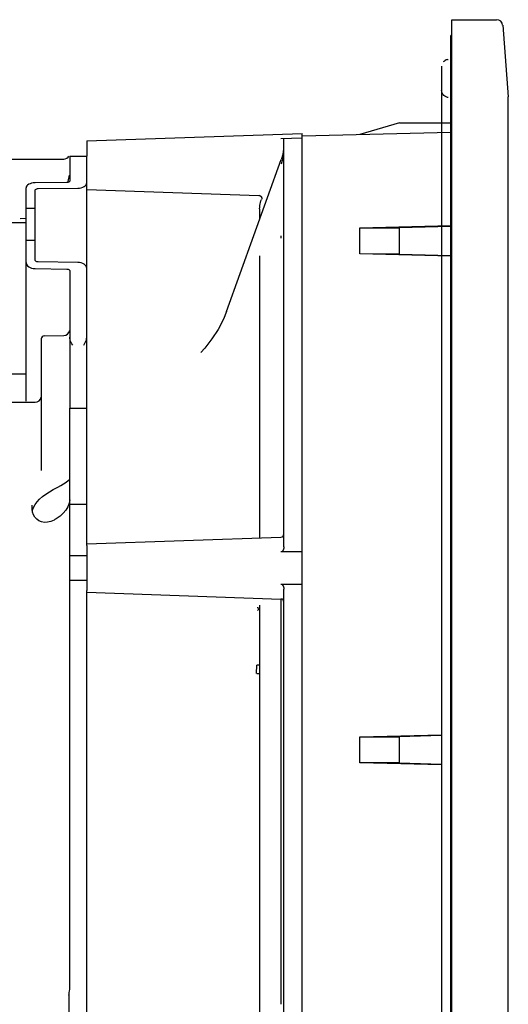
# Model space of a CAD drawing. Header units: inches. Extents: x 0 to 56.7, y 0 to 36.7.
# Tile 3 of 22: x 3.9 to 7.1, y 18 to 24.4. Entities that reach past the tile are written whole.
import ezdxf

# ---------------------------------------------------------------- set-up
doc = ezdxf.new("R2010")
doc.units = ezdxf.units.IN
doc.header["$LTSCALE"] = 3.116667
doc.header["$MEASUREMENT"] = 0
doc.layers.get('0').update_dxf_attribs({"linetype": 'CONTINUOUS'})

msp = doc.modelspace()

# ---------------------------------------------------------------- linework, layer by layer
at = {"color": 6, "linetype": 'Continuous'}
for p, q in [((6.7311, 11.8786), (6.7311, 24.3872)), ((6.7311, 24.3872), (7.0215, 24.3872)), ((7.0608, 24.3509), (7.0973, 23.887)), ((6.7233, 11.592), (6.7233, 24.2849)), ((6.7311, 24.2849), (6.7233, 24.2849)), ((6.6776, 24.1147), (6.6849, 24.1208)), ((6.6934, 24.1254), (6.6849, 24.1208)), ((6.7026, 24.1282), (6.6934, 24.1254)), ((6.7026, 24.1282), (6.7076, 24.1288)), ((6.6642, 24.0834), (6.6642, 11.7951)), ((6.6643, 24.0851), (6.6643, 24.0834)), ((6.6651, 23.9198), (6.6642, 23.9289)), ((7.0973, 12.0922), (7.0973, 23.887)), ((6.3913, 23.7179), (6.1327, 23.6414)), ((6.3913, 23.7179), (6.7233, 23.7179)), ((4.3611, 23.5998), (5.7587, 23.6486)), ((5.6216, 23.6147), (5.7587, 23.6195)), ((5.6406, 20.962), (5.6406, 23.6154)), ((5.7587, 23.6316), (6.7233, 23.6568)), ((5.7587, 12.3305), (5.7587, 23.6486)), ((4.3611, 23.5998), (4.3611, 23.5014)), ((5.6392, 23.55), (5.636, 23.5275)), ((5.6242, 23.4826), (5.6227, 23.4785)), ((5.631, 23.505), (5.6242, 23.4826)), ((5.636, 23.5275), (5.631, 23.505)), ((5.2686, 22.4922), (5.6227, 23.4785)), ((5.628, 23.4647), (5.6225, 23.4478)), ((4.3611, 23.2849), (5.4781, 23.2459)), ((5.497, 23.2282), (5.4969, 23.2244)), ((5.4831, 23.1592), (5.4831, 23.0929)), ((6.1327, 23.0357), (6.7233, 23.0498)), ((6.1327, 22.8648), (6.1327, 23.0357)), ((6.1327, 23.0357), (6.3913, 23.0357)), ((6.7233, 23.0445), (6.3913, 23.0357)), ((6.3913, 22.8647), (6.3913, 23.0357)), ((5.4831, 22.8528), (5.4831, 21.0209)), ((6.3913, 22.8647), (6.1327, 22.8648)), ((6.7233, 22.8507), (6.1327, 22.8648)), ((6.3913, 22.8647), (6.7233, 22.8559)), ((5.2686, 22.4922), (5.2479, 22.4413)), ((5.2479, 22.4413), (5.2137, 22.3752)), ((5.1269, 22.2537), (5.1006, 22.2243)), ((4.3611, 20.9817), (5.6216, 21.0257)), ((4.3611, 20.9697), (4.3611, 20.6788)), ((5.7587, 20.9299), (5.6216, 20.9286)), ((4.3611, 20.6668), (5.6216, 20.6227)), ((5.6216, 20.7199), (5.7587, 20.7186)), ((5.6406, 15.2927), (5.6406, 20.6865)), ((5.6231, 17.9896), (5.6224, 20.6227)), ((5.4716, 20.5508), (5.4697, 20.5487)), ((5.4781, 20.5624), (5.4801, 20.5607)), ((5.4831, 20.5826), (5.4831, 15.3966)), ((5.4635, 20.1382), (5.4645, 20.1934)), ((6.1327, 19.7286), (6.6642, 19.7413)), ((6.1327, 19.7286), (6.3913, 19.7286)), ((6.1327, 19.5577), (6.1327, 19.7286)), ((6.6642, 19.7359), (6.3913, 19.7286)), ((6.3913, 19.5576), (6.3913, 19.7286)), ((6.3913, 19.5576), (6.1327, 19.5577)), ((6.6642, 19.545), (6.1327, 19.5577)), ((6.3913, 19.5576), (6.6642, 19.5504))]:
    msp.add_line(p, q, dxfattribs=at)
at = {"color": 7, "linetype": 'Continuous'}
for p, q in [((1.3611, 23.4817), (4.2115, 23.4817)), ((4.2509, 23.5014), (4.2509, 23.3404)), ((4.2509, 23.5014), (4.3611, 23.5014)), ((4.3611, 22.7727), (4.3611, 23.5014)), ((4.2399, 23.335), (4.2481, 23.3763)), ((3.9674, 21.908), (3.9674, 23.2939)), ((4.2315, 23.3294), (4.0254, 23.3273)), ((4.0458, 23.2902), (4.3031, 23.2927)), ((4.2383, 23.3302), (4.2399, 23.335)), ((4.0264, 22.8259), (4.0264, 23.2789)), ((4.0264, 23.1614), (3.9674, 23.1614)), ((3.928, 23.0954), (3.9674, 23.098)), ((3.9674, 23.0683), (1.7233, 23.0683)), ((3.9674, 22.9556), (4.0264, 22.9556)), ((4.3031, 22.81), (4.0458, 22.8129)), ((4.0254, 22.7695), (4.2315, 22.7671)), ((4.2509, 22.7539), (4.2509, 21.9708)), ((4.3611, 20.9697), (4.3611, 22.7709)), ((4.0852, 22.3324), (4.2122, 22.3347)), ((4.0658, 22.3127), (4.0658, 21.4579)), ((3.9674, 22.0841), (1.7233, 22.0841)), ((4.2508, 21.9614), (4.2503, 21.924)), ((4.2509, 21.9708), (4.2508, 21.9614)), ((3.7713, 21.9025), (4.0264, 21.9025)), ((4.2503, 21.924), (4.2502, 21.8652)), ((4.2509, 18.093), (4.2509, 21.8629)), ((4.251, 21.863), (4.3609, 21.863)), ((4.1694, 21.3481), (4.1733, 21.3501)), ((4.1733, 21.3501), (4.1918, 21.3602)), ((4.0068, 21.2054), (4.0068, 21.2333)), ((4.0088, 21.1869), (4.0068, 21.2055)), ((4.0082, 21.1926), (4.0091, 21.2)), ((4.0091, 21.2), (4.0152, 21.2185)), ((4.3611, 21.2376), (4.2509, 21.2376)), ((4.1497, 21.1362), (4.1281, 21.1267)), ((4.1542, 21.1388), (4.1497, 21.1362)), ((4.1542, 21.1388), (4.1542, 21.1388)), ((4.3611, 20.903), (4.2509, 20.903)), ((4.2509, 20.7455), (4.3611, 20.7455)), ((4.3611, 15.3004), (4.3611, 20.6788)), ((4.2456, 18.049), (4.2456, 17.9302))]:
    msp.add_line(p, q, dxfattribs=at)
at = {"color": 6, "linetype": 'Continuous'}
for points in [[(6.6643, 24.0845), (6.6642, 24.0828), (6.6642, 24.0818)], [(6.6932, 23.8853), (6.6851, 23.8897), (6.678, 23.8956), (6.6721, 23.9027), (6.6678, 23.9109), (6.6651, 23.9198)], [(6.7076, 23.8818), (6.702, 23.8826), (6.6932, 23.8853)], [(5.6386, 23.5165), (5.6361, 23.4991), (5.6325, 23.4818), (5.628, 23.4647)], [(5.4781, 23.2462), (5.4828, 23.2455), (5.4871, 23.2436), (5.4909, 23.2408), (5.494, 23.2371)], [(5.4781, 23.2459), (5.4787, 23.2458), (5.481, 23.2455), (5.4833, 23.245), (5.4855, 23.2441), (5.4876, 23.243), (5.4896, 23.2416), (5.4915, 23.2399), (5.4932, 23.238), (5.4946, 23.2358)], [(5.494, 23.2371), (5.496, 23.2329), (5.497, 23.2282)], [(5.4946, 23.2358), (5.4957, 23.2334), (5.4965, 23.2308), (5.4969, 23.2284), (5.497, 23.2263), (5.497, 23.2246), (5.4969, 23.2244)], [(5.4969, 23.2244), (5.4968, 23.2235), (5.4955, 23.2189)], [(5.4831, 23.1592), (5.4835, 23.1695), (5.4845, 23.1797), (5.4863, 23.1897), (5.4887, 23.1997), (5.4918, 23.2094), (5.4955, 23.2189)], [(5.6209, 22.9704), (5.6215, 22.9707), (5.6221, 22.9711), (5.6229, 22.9714), (5.6237, 22.9715), (5.6238, 22.9722), (5.6235, 22.9731), (5.6234, 22.9738), (5.6234, 22.9747), (5.6233, 22.9755), (5.6233, 22.9764), (5.6236, 22.9773), (5.624, 22.9781)], [(5.6231, 22.9711), (5.6222, 22.9713), (5.6216, 22.971), (5.6209, 22.9704)], [(5.6209, 22.9704), (5.6224, 22.9699), (5.6233, 22.9702), (5.6231, 22.9711)], [(5.624, 22.9781), (5.6238, 22.979), (5.6235, 22.98), (5.6231, 22.981), (5.6228, 22.9821)], [(5.2137, 22.3752), (5.1738, 22.3136), (5.1269, 22.2537)], [(5.6406, 20.962), (5.6405, 20.9582), (5.6401, 20.9546), (5.6395, 20.9513), (5.6387, 20.9481), (5.6378, 20.9452), (5.6368, 20.9425), (5.6356, 20.94), (5.6344, 20.9378), (5.633, 20.9357), (5.6315, 20.9339), (5.63, 20.9323), (5.6284, 20.931), (5.6267, 20.9299), (5.625, 20.9292), (5.6233, 20.9287), (5.6216, 20.9286)], [(5.6216, 20.7199), (5.6233, 20.7197), (5.625, 20.7193), (5.6267, 20.7185), (5.6284, 20.7175), (5.63, 20.7162), (5.6315, 20.7146), (5.633, 20.7128), (5.6344, 20.7107), (5.6356, 20.7084), (5.6368, 20.7059), (5.6378, 20.7033), (5.6387, 20.7003), (5.6395, 20.6972), (5.6401, 20.6939), (5.6405, 20.6903), (5.6406, 20.6865)], [(5.4668, 20.5687), (5.4691, 20.5678), (5.4714, 20.5667), (5.4737, 20.5654), (5.4759, 20.564), (5.4781, 20.5624)], [(5.4801, 20.5607), (5.4786, 20.5589), (5.477, 20.5569), (5.4753, 20.5549), (5.4735, 20.5529), (5.4716, 20.5508)], [(5.4831, 20.1958), (5.4826, 20.1952), (5.4808, 20.1947), (5.4779, 20.1942), (5.4741, 20.1938), (5.4695, 20.1935), (5.4645, 20.1934)], [(5.4642, 20.1382), (5.4686, 20.1383), (5.4731, 20.1385), (5.4771, 20.1389), (5.4804, 20.1394)]]:
    msp.add_lwpolyline(points, dxfattribs=at)
at = {"color": 7, "linetype": 'Continuous'}
for points in [[(4.0254, 23.3273), (4.0141, 23.3266), (4.0032, 23.3247), (3.9933, 23.3216), (3.9845, 23.3175), (3.9773, 23.3125), (3.9719, 23.3067), (3.9685, 23.3004), (3.9674, 23.2939)], [(4.0264, 23.2789), (4.0271, 23.2818), (4.029, 23.2845), (4.0321, 23.2868), (4.0362, 23.2886), (4.0408, 23.2897), (4.0458, 23.2902)], [(4.2509, 23.3404), (4.2502, 23.3376), (4.2483, 23.3349), (4.2452, 23.3326), (4.2411, 23.3309), (4.2365, 23.3298), (4.2315, 23.3294)], [(4.3031, 23.2927), (4.3144, 23.2934), (4.3253, 23.2954), (4.3353, 23.2985), (4.344, 23.3027), (4.3512, 23.3077), (4.3566, 23.3134), (4.36, 23.3197), (4.3611, 23.3262)], [(3.9674, 22.8086), (3.9685, 22.8011), (3.9718, 22.7938), (3.9771, 22.7871), (3.9843, 22.7812), (3.9931, 22.7763), (4.0032, 22.7726), (4.0141, 22.7703), (4.0254, 22.7695)], [(4.0458, 22.8129), (4.0408, 22.8134), (4.0361, 22.8147), (4.0321, 22.8168), (4.029, 22.8195), (4.0271, 22.8226), (4.0264, 22.8259)], [(4.3611, 22.7709), (4.36, 22.7784), (4.3567, 22.7857), (4.3513, 22.7924), (4.3441, 22.7983), (4.3353, 22.8032), (4.3253, 22.8068), (4.3144, 22.8091), (4.3031, 22.81)], [(4.2315, 22.7671), (4.2365, 22.7666), (4.2412, 22.7652), (4.2452, 22.7631), (4.2483, 22.7604), (4.2502, 22.7573), (4.2509, 22.7539)], [(4.2705, 22.2729), (4.2651, 22.2814), (4.2604, 22.2903), (4.2565, 22.299), (4.2535, 22.3077), (4.2517, 22.3163), (4.2509, 22.3247)], [(4.3414, 22.2729), (4.3467, 22.2813), (4.3514, 22.2899), (4.3552, 22.2985), (4.3583, 22.3071), (4.3603, 22.3159), (4.3611, 22.3247)], [(4.2509, 21.8629), (4.2509, 21.8629), (4.2509, 21.8629), (4.2509, 21.8629), (4.2509, 21.863), (4.251, 21.863), (4.251, 21.863)], [(4.3611, 21.8629), (4.3611, 21.8629), (4.3611, 21.8629), (4.3611, 21.8629), (4.361, 21.863), (4.361, 21.863), (4.3609, 21.863)], [(4.1918, 21.3602), (4.2274, 21.3833), (4.2509, 21.4023)], [(4.0383, 21.2548), (4.0546, 21.272), (4.0739, 21.2887), (4.0954, 21.3045), (4.119, 21.3197), (4.1438, 21.3343), (4.1694, 21.3481)], [(4.0152, 21.2185), (4.0251, 21.237), (4.0383, 21.2548)], [(4.2505, 21.268), (4.2465, 21.2452), (4.2379, 21.2228)], [(4.1281, 21.1267), (4.1071, 21.1218), (4.087, 21.1212), (4.0681, 21.1245), (4.051, 21.1314), (4.0361, 21.1416), (4.0239, 21.1546), (4.0146, 21.1698), (4.0088, 21.1869)], [(4.2379, 21.2228), (4.2249, 21.2011), (4.208, 21.1808), (4.1874, 21.1619)], [(4.1874, 21.1619), (4.1634, 21.1445), (4.1542, 21.1388)], [(4.2456, 18.049), (4.2461, 18.0561), (4.2469, 18.0632), (4.2495, 18.0779)], [(4.2495, 18.0779), (4.2503, 18.0854), (4.2509, 18.093)]]:
    msp.add_lwpolyline(points, dxfattribs=at)
at = {"color": 6, "linetype": 'Continuous'}
for centre, radius, start, end in [((7.0215, 24.3478), 0.0394, 4.5, 90), ((5.6209, 21.0454), 0.0197, 272, 359.99697), ((5.6209, 20.6031), 0.0197, 0.00124, 88)]:
    msp.add_arc(centre, radius, start, end, dxfattribs=at)
at = {"color": 7, "linetype": 'Continuous'}
for centre, radius, start, end in [((4.2115, 23.5211), 0.0394, 270, 330), ((4.0855, 22.3128), 0.0197, 91.00005, 180), ((4.2115, 22.374), 0.0394, 271, 348.87286), ((4.0264, 21.9419), 0.0394, 270, 348.75)]:
    msp.add_arc(centre, radius, start, end, dxfattribs=at)

doc.saveas('drawing.dxf')
